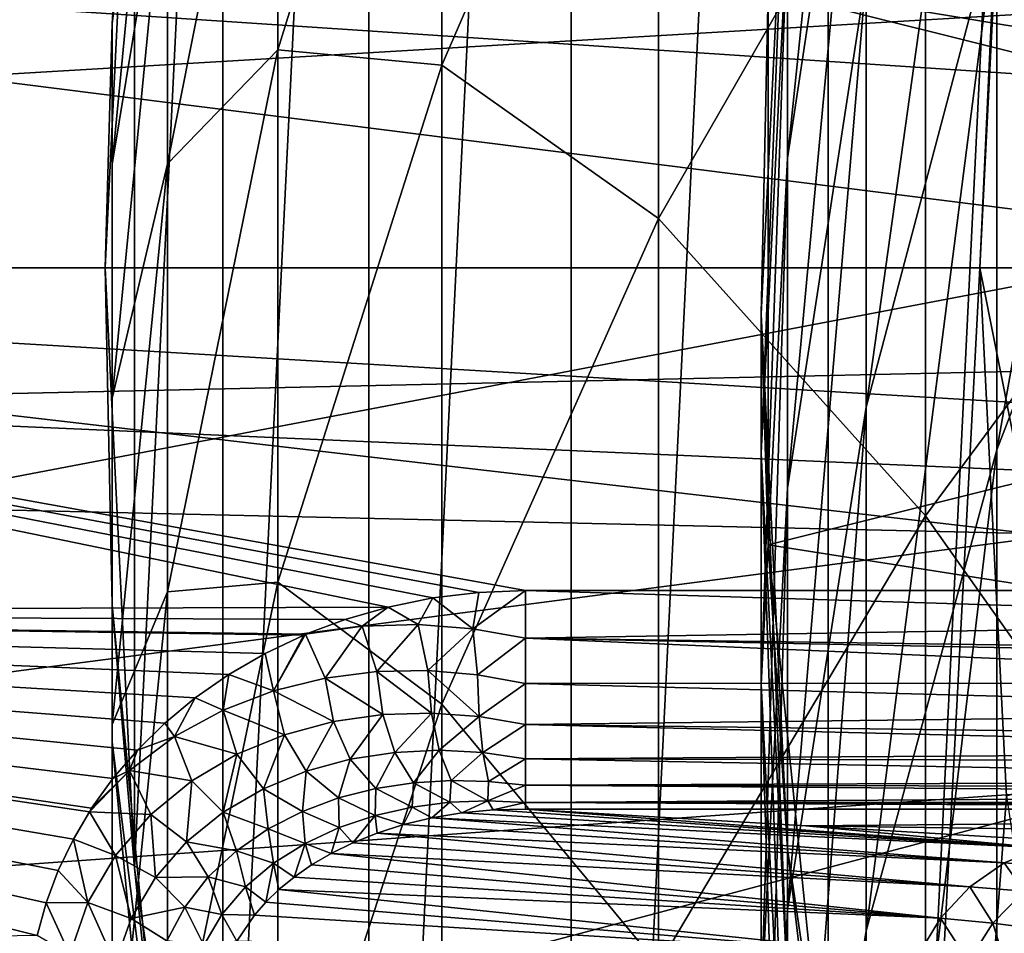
# Model space of a CAD drawing. Header units: metres. Extents: x -22 to 73, y -229 to 22.
# Tile 81 of 256: x -14.2 to -11.94, y -1.52 to 0.57. Entities that reach past the tile are written whole.
import ezdxf

# ---------------------------------------------------------------- set-up
doc = ezdxf.new("R2010")
doc.units = ezdxf.units.M
doc.layers.add('solid_509500_SW0001', color=7, linetype='CONTINUOUS')

msp = doc.modelspace()

# ---------------------------------------------------------------- linework, layer by layer
at = {"layer": 'solid_509500_SW0001'}
for points in [[(-12.346918, -6.599516, 120.443748), (-12.346918, 6.599516, 120.443748), (-11.640534, 7.778043, 120.443748)], [(-12, 0, 120.443748), (-12.346918, -6.599516, 120.443748), (-11.640534, 7.778043, 120.443748)], [(-11.939076, 1.207659, 120.443748), (-12, 0, 120.443748), (-11.640534, 7.778043, 120.443748)], [(-12.934342, -5.357495, 120.443748), (-12.934342, 5.357495, 120.443748), (-12.346918, 6.599516, 120.443748)], [(-12.346918, -6.599516, 120.443748), (-12.934342, -5.357495, 120.443748), (-12.346918, 6.599516, 120.443748)], [(-13.397169, -4.06397, 120.443748), (-13.397169, 4.06397, 120.443748), (-12.934342, 5.357495, 120.443748)], [(-12.934342, -5.357495, 120.443748), (-13.397169, -4.06397, 120.443748), (-12.934342, 5.357495, 120.443748)], [(-13.730986, -2.731303, 120.443748), (-13.730986, 2.731303, 120.443748), (-13.397169, 4.06397, 120.443748)], [(-13.397169, -4.06397, 120.443748), (-13.730986, -2.731303, 120.443748), (-13.397169, 4.06397, 120.443748)], [(-13.932577, -1.372323, 120.443748), (-13.932577, 1.372323, 120.443748), (-13.730986, 2.731303, 120.443748)], [(-13.730986, -2.731303, 120.443748), (-13.932577, -1.372323, 120.443748), (-13.730986, 2.731303, 120.443748)], [(20.021786, 2.269483, 0.034086), (-20.101875, 1.391804, 0.034086), (20.14465, 0.464279, 0.034086)], [(-11.404063, 0.405228, 284.380585), (-11.404063, 2.182228, 281.037537), (-12.124355, 1.17595, 280.544006)], [(-12.439809, 0.250513, 265.389038), (-12.439809, 0.791391, 262.096344), (-12.259816, 1.99453, 262.253937)], [(-12.259816, 1.44084, 265.624603), (-12.439809, 0.250513, 265.389038), (-12.259816, 1.99453, 262.253937)], [(-22.5, 0), (-22.414381, 1.961005), (22.5, 0)], [(-22.414381, 1.961005), (22.414381, 1.961005), (22.5, 0)], [(-11.684937, 0.592593, 120.188515), (-21.631334, 1.892496, 120.013718), (-21.713963, 0, 120.013718)], [(-11.961754, -0.415663, 275.874512), (-11.961754, 0.809288, 272.602966), (-11.548494, 1.903555, 272.972504)], [(-11.548494, 0.652222, 276.314514), (-11.961754, -0.415663, 275.874512), (-11.548494, 1.903555, 272.972504)], [(-13.984142, 0.558868, 258.739105), (-13.8575, 1.882321, 258.825348), (-13.932586, 1.37224, 255.443756)], [(-13.8575, 1.552088, 262.195984), (-13.8575, 1.882321, 258.825348), (-13.984142, 0.558868, 258.739105)], [(-12.259816, -0.318086, 272.222229), (-12.259816, 0.668876, 268.952087), (-11.961754, 1.818646, 269.258606)], [(-11.961754, 0.809288, 272.602966), (-12.259816, -0.318086, 272.222229), (-11.961754, 1.818646, 269.258606)], [(-13.605362, 0.498595, 272.498047), (-13.230011, 1.709719, 272.907043), (-13.605362, 1.50178, 269.174133)], [(-13.230011, 0.463059, 276.236572), (-13.230011, 1.709719, 272.907043), (-13.605362, 0.498595, 272.498047)], [(-13.230011, 0.463059, 276.236572), (-12.734848, 1.606644, 276.707794), (-13.230011, 1.709719, 272.907043)], [(-12.734848, 0.112756, 280.022522), (-12.734848, 1.606644, 276.707794), (-13.230011, 0.463059, 276.236572)], [(-12.734848, 0.112756, 280.022522), (-12.124355, 1.17595, 280.544006), (-12.734848, 1.606644, 276.707794)], [(-13.984142, 0.237059, 262.023743), (-13.8575, 1.552088, 262.195984), (-13.984142, 0.558868, 258.739105)], [(-13.8575, 1.003109, 265.537964), (-13.8575, 1.552088, 262.195984), (-13.984142, 0.237059, 262.023743)], [(-13.8575, 0.237714, 268.837128), (-13.605362, 1.50178, 269.174133), (-13.8575, 1.003109, 265.537964)], [(-13.605362, 0.498595, 272.498047), (-13.605362, 1.50178, 269.174133), (-13.8575, 0.237714, 268.837128)], [(-12.439809, -0.503587, 268.639496), (-12.439809, 0.250513, 265.389038), (-12.259816, 1.44084, 265.624603)], [(-12.259816, 0.668876, 268.952087), (-12.439809, -0.503587, 268.639496), (-12.259816, 1.44084, 265.624603)], [(20.14465, 0.464279, 0.034086), (-20.101875, 1.391804, 0.034086), (-20.145683, -0.417051, 0.034086)], [(-13.932577, -1.372323, 120.443748), (-14, 0, 120.443748), (-13.932577, 1.372323, 120.443748)], [(-13.932586, 1.37224, 255.443756), (-13.932577, 1.372323, 120.443748), (-14, 0, 120.443748)], [(-14, 0, 255.443756), (-13.932586, 1.37224, 255.443756), (-14, 0, 120.443748)], [(-13.984142, 0.558868, 258.739105), (-13.932586, 1.37224, 255.443756), (-14, 0, 255.443756)], [(-11.826352, 0, 120.458946), (-12, 0, 120.443748), (-11.939076, 1.207659, 120.443748)], [(-12.124355, -0.566782, 283.822571), (-12.124355, 1.17595, 280.544006), (-12.734848, 0.112756, 280.022522)], [(-12.124355, -0.566782, 283.822571), (-11.404063, 0.405228, 284.380585), (-12.124355, 1.17595, 280.544006)], [(-12.483956, 0.633115, 255.443756), (-12.439809, 1.116752, 258.775452), (-12.5, -0.105868, 258.69577)], [(-12.5, -0.423447, 261.937225), (-12.5, -0.105868, 258.69577), (-12.439809, 1.116752, 258.775452)], [(-12.439809, 0.791391, 262.096344), (-12.5, -0.423447, 261.937225), (-12.439809, 1.116752, 258.775452)], [(-9.891456, 1.039758, 164.443756), (-12.483956, 0.633106, 164.443756), (-9.945955, 0, 164.443756)], [(-13.984142, -0.297916, 265.280487), (-13.8575, 1.003109, 265.537964), (-13.984142, 0.237059, 262.023743)], [(-13.8575, 0.237714, 268.837128), (-13.8575, 1.003109, 265.537964), (-13.984142, -0.297916, 265.280487)], [(-17.120014, 0, 111), (-17.10187, 0.787984, 111), (-10.862009, 0, 111)], [(-17.10187, 0.787984, 111), (-10.837731, 0.371994, 111), (-10.862009, 0, 111)], [(-17.10187, 0.787984, 111), (-13.038911, 0.737789, 111), (-10.837731, 0.371994, 111)], [(-12.5, -0.951388, 265.151154), (-12.5, -0.423447, 261.937225), (-12.439809, 0.791391, 262.096344)], [(-12.439809, 0.250513, 265.389038), (-12.5, -0.951388, 265.151154), (-12.439809, 0.791391, 262.096344)], [(-12.259816, -1.515858, 275.421173), (-12.259816, -0.318086, 272.222229), (-11.961754, 0.809288, 272.602966)], [(-11.961754, -0.415663, 275.874512), (-12.259816, -1.515858, 275.421173), (-11.961754, 0.809288, 272.602966)], [(-13.038911, 0.737789, 111), (-10.765279, 0.737789, 111), (-10.837731, 0.371994, 111)], [(-12.439809, -1.467711, 271.833984), (-12.439809, -0.503587, 268.639496), (-12.259816, 0.668876, 268.952087)], [(-12.259816, -0.318086, 272.222229), (-12.439809, -1.467711, 271.833984), (-12.259816, 0.668876, 268.952087)], [(-12.483956, -0.633115, 255.443756), (-12.483956, 0.633115, 255.443756), (-12.5, -0.105868, 258.69577)], [(-12.483956, 0.633106, 164.443756), (-12.483956, 0.633115, 255.443756), (-12.483956, -0.633115, 255.443756)], [(-12.483956, 0.633106, 164.443756), (-12.483956, -0.633115, 255.443756), (-12.483956, -0.633106, 164.443756)], [(-9.945955, 0, 164.443756), (-12.483956, 0.633106, 164.443756), (-12.483956, -0.633106, 164.443756)], [(-11.961754, -1.85101, 279.059357), (-11.961754, -0.415663, 275.874512), (-11.548494, 0.652222, 276.314514)], [(-11.548494, -0.814038, 279.567963), (-11.961754, -1.85101, 279.059357), (-11.548494, 0.652222, 276.314514)], [(-11.684937, 0.592593, 120.188515), (-21.713963, 0, 120.013718), (-11.699954, 0, 120.188515)], [(-13.984142, -0.770604, 258.652435), (-13.984142, 0.558868, 258.739105), (-14, 0, 255.443756)], [(-13.984142, 0.237059, 262.023743), (-13.984142, 0.558868, 258.739105), (-13.984142, -0.770604, 258.652435)], [(-13.8575, -0.740849, 272.079437), (-13.605362, 0.498595, 272.498047), (-13.8575, 0.237714, 268.837128)], [(-13.605362, -0.718866, 275.749573), (-13.605362, 0.498595, 272.498047), (-13.8575, -0.740849, 272.079437)], [(-13.605362, -0.718866, 275.749573), (-13.230011, 0.463059, 276.236572), (-13.605362, 0.498595, 272.498047)], [(20.14465, 0.464279, 0.034086), (-20.145683, -0.417051, 0.034086), (20.10508, -1.344709, 0.034086)], [(-13.230011, -0.997725, 279.477875), (-13.230011, 0.463059, 276.236572), (-13.605362, -0.718866, 275.749573)], [(-13.230011, -0.997725, 279.477875), (-12.734848, 0.112756, 280.022522), (-13.230011, 0.463059, 276.236572)], [(-11.404063, -1.585651, 287.60083), (-11.404063, 0.405228, 284.380585), (-12.124355, -0.566782, 283.822571)], [(-12.5, -1.687452, 268.323883), (-12.5, -0.951388, 265.151154), (-12.439809, 0.250513, 265.389038)], [(-12.439809, -0.503587, 268.639496), (-12.5, -1.687452, 268.323883), (-12.439809, 0.250513, 265.389038)], [(-13.984142, -1.043787, 268.495483), (-13.8575, 0.237714, 268.837128), (-13.984142, -0.297916, 265.280487)], [(-13.8575, -0.740849, 272.079437), (-13.8575, 0.237714, 268.837128), (-13.984142, -1.043787, 268.495483)], [(-13.984142, -1.083952, 261.850739), (-13.984142, 0.237059, 262.023743), (-13.984142, -0.770604, 258.652435)], [(-13.984142, -0.297916, 265.280487), (-13.984142, 0.237059, 262.023743), (-13.984142, -1.083952, 261.850739)], [(-12.734848, -1.59377, 283.232971), (-12.734848, 0.112756, 280.022522), (-13.230011, -0.997725, 279.477875)], [(-12.734848, -1.59377, 283.232971), (-12.124355, -0.566782, 283.822571), (-12.734848, 0.112756, 280.022522)], [(22.414381, -1.961005), (-22.5, 0), (22.5, 0)], [(22.414381, -1.961005), (-22.414381, -1.961005), (-22.5, 0)], [(-21.631334, -1.892496, 120.013718), (-11.699954, 0, 120.188515), (-21.713963, 0, 120.013718)], [(-11.684937, -0.592593, 120.188515), (-11.699954, 0, 120.188515), (-21.631334, -1.892496, 120.013718)], [(-17.120014, 0, 111), (-10.862009, 0, 111), (-10.837731, -0.371994, 111)], [(-14, 0, 255.443756), (-14, 0, 120.443748), (-13.932577, -1.372323, 120.443748)], [(-9.891456, -1.039758, 164.443756), (-9.945955, 0, 164.443756), (-12.483956, -0.633106, 164.443756)], [(-11.939076, -1.207659, 120.443748), (-12.346918, -6.599516, 120.443748), (-12, 0, 120.443748)], [(-11.769404, -1.159185, 120.458946), (-11.939076, -1.207659, 120.443748), (-12, 0, 120.443748)], [(-11.769404, -1.159185, 120.458946), (-12, 0, 120.443748), (-11.826352, 0, 120.458946)], [(-17.120014, 0, 111), (-10.837731, -0.371994, 111), (-10.765279, -0.737789, 111)], [(-13.03891, -0.737789, 111), (-17.120014, 0, 111), (-10.765279, -0.737789, 111)], [(-13.352925, -0.775379, 111), (-17.10187, -0.787984, 111), (-17.120014, 0, 111)], [(-13.250523, -0.754655, 111), (-13.352925, -0.775379, 111), (-17.120014, 0, 111)], [(-13.145473, -0.742034, 111), (-13.250523, -0.754655, 111), (-17.120014, 0, 111)], [(-13.03891, -0.737789, 111), (-13.145473, -0.742034, 111), (-17.120014, 0, 111)], [(-13.932586, -1.37224, 255.443756), (-14, 0, 255.443756), (-13.932577, -1.372323, 120.443748)], [(-13.984142, -0.770604, 258.652435), (-14, 0, 255.443756), (-13.932586, -1.37224, 255.443756)], [(-12.483956, -0.633115, 255.443756), (-12.5, -0.105868, 258.69577), (-12.439809, -1.328488, 258.616089)], [(-12.439809, -1.638285, 261.778107), (-12.439809, -1.328488, 258.616089), (-12.5, -0.105868, 258.69577)], [(-12.5, -0.423447, 261.937225), (-12.439809, -1.638285, 261.778107), (-12.5, -0.105868, 258.69577)], [(-13.984142, -1.604859, 265.02182), (-13.984142, -0.297916, 265.280487), (-13.984142, -1.083952, 261.850739)], [(-13.984142, -1.043787, 268.495483), (-13.984142, -0.297916, 265.280487), (-13.984142, -1.604859, 265.02182)], [(-12.439809, -2.637767, 274.958923), (-12.439809, -1.467711, 271.833984), (-12.259816, -0.318086, 272.222229)], [(-12.259816, -1.515858, 275.421173), (-12.439809, -2.637767, 274.958923), (-12.259816, -0.318086, 272.222229)], [(20.10508, -1.344709, 0.034086), (-20.145683, -0.417051, 0.034086), (-20.02705, -2.222552, 0.034086)], [(-12.439809, -2.153289, 264.913269), (-12.439809, -1.638285, 261.778107), (-12.5, -0.423447, 261.937225)], [(-12.5, -0.951388, 265.151154), (-12.439809, -2.153289, 264.913269), (-12.5, -0.423447, 261.937225)], [(-12.259816, -2.919357, 278.53537), (-12.259816, -1.515858, 275.421173), (-11.961754, -0.415663, 275.874512)], [(-11.961754, -1.85101, 279.059357), (-12.259816, -2.919357, 278.53537), (-11.961754, -0.415663, 275.874512)], [(-12.5, -2.628515, 271.441956), (-12.5, -1.687452, 268.323883), (-12.439809, -0.503587, 268.639496)], [(-12.439809, -1.467711, 271.833984), (-12.5, -2.628515, 271.441956), (-12.439809, -0.503587, 268.639496)], [(-12.124355, -2.519269, 286.980713), (-12.124355, -0.566782, 283.822571), (-12.734848, -1.59377, 283.232971)], [(-12.124355, -2.519269, 286.980713), (-11.404063, -1.585651, 287.60083), (-12.124355, -0.566782, 283.822571)], [(-11.639926, -1.183665, 120.188515), (-11.684937, -0.592593, 120.188515), (-21.631334, -1.892496, 120.013718)], [(-12.483956, -0.633106, 164.443756), (-12.483956, -0.633115, 255.443756), (-12.355854, -1.892847, 255.443756)], [(-12.483956, -0.633106, 164.443756), (-12.355854, -1.892847, 255.443756), (-12.355853, -1.892851, 164.443756)], [(-9.891456, -1.039758, 164.443756), (-12.483956, -0.633106, 164.443756), (-12.355853, -1.892851, 164.443756)], [(-12.355854, -1.892847, 255.443756), (-12.483956, -0.633115, 255.443756), (-12.439809, -1.328488, 258.616089)], [(-13.8575, -1.928429, 275.25119), (-13.605362, -0.718866, 275.749573), (-13.8575, -0.740849, 272.079437)], [(-13.605362, -2.145437, 278.914948), (-13.605362, -0.718866, 275.749573), (-13.8575, -1.928429, 275.25119)], [(-13.605362, -2.145437, 278.914948), (-13.230011, -0.997725, 279.477875), (-13.605362, -0.718866, 275.749573)], [(-13.984142, -1.997388, 271.65509), (-13.8575, -0.740849, 272.079437), (-13.984142, -1.043787, 268.495483)], [(-13.8575, -1.928429, 275.25119), (-13.8575, -0.740849, 272.079437), (-13.984142, -1.997388, 271.65509)], [(-13.15958, -0.824932, 110.99334), (-13.250523, -0.754655, 111), (-13.145473, -0.742034, 111)], [(-13.15958, -0.824932, 110.99334), (-13.145473, -0.742034, 111), (-13.03891, -0.737789, 111)], [(-13.15958, -0.824932, 110.99334), (-13.03891, -0.737789, 111), (-13.03891, -0.846618, 110.988014)], [(-10.742504, -0.808336, 110.994995), (-13.03891, -0.737789, 111), (-10.765279, -0.737789, 111)], [(-13.03891, -0.846618, 110.988014), (-13.03891, -0.737789, 111), (-10.742504, -0.808336, 110.994995)], [(-13.284477, -0.815411, 110.997093), (-13.352925, -0.775379, 111), (-13.250523, -0.754655, 111)], [(-13.284477, -0.815411, 110.997093), (-13.250523, -0.754655, 111), (-13.15958, -0.824932, 110.99334)], [(-13.352925, -0.775379, 111), (-13.451639, -0.803791, 111), (-17.10187, -0.787984, 111)], [(-13.8575, -2.094057, 258.566193), (-13.984142, -0.770604, 258.652435), (-13.932586, -1.37224, 255.443756)], [(-13.984142, -1.083952, 261.850739), (-13.984142, -0.770604, 258.652435), (-13.8575, -2.094057, 258.566193)], [(-13.412331, -0.819235, 110.99929), (-13.451639, -0.803791, 111), (-13.352925, -0.775379, 111)], [(-13.412331, -0.819235, 110.99929), (-13.352925, -0.775379, 111), (-13.284477, -0.815411, 110.997093)], [(-14.155796, -1.526532, 111), (-17.047476, -1.574299, 111), (-17.10187, -0.787984, 111)], [(-14.134984, -1.451621, 111), (-14.155796, -1.526532, 111), (-17.10187, -0.787984, 111)], [(-14.107279, -1.377906, 111), (-14.134984, -1.451621, 111), (-17.10187, -0.787984, 111)], [(-14.07262, -1.30572, 111), (-14.107279, -1.377906, 111), (-17.10187, -0.787984, 111)], [(-14.036029, -1.243304, 111), (-14.07262, -1.30572, 111), (-17.10187, -0.787984, 111)], [(-14.03095, -1.235438, 111), (-14.036029, -1.243304, 111), (-17.10187, -0.787984, 111)], [(-13.98222, -1.167488, 111), (-14.03095, -1.235438, 111), (-17.10187, -0.787984, 111)], [(-13.926421, -1.102354, 111), (-13.98222, -1.167488, 111), (-17.10187, -0.787984, 111)], [(-13.863593, -1.040578, 111), (-13.926421, -1.102354, 111), (-17.10187, -0.787984, 111)], [(-13.793846, -0.982747, 111), (-13.863593, -1.040578, 111), (-17.10187, -0.787984, 111)], [(-13.717388, -0.929492, 111), (-13.793846, -0.982747, 111), (-17.10187, -0.787984, 111)], [(-13.634542, -0.881473, 111), (-13.717388, -0.929492, 111), (-17.10187, -0.787984, 111)], [(-13.545759, -0.839357, 111), (-13.634542, -0.881473, 111), (-17.10187, -0.787984, 111)], [(-13.5418, -0.837681, 111), (-13.545759, -0.839357, 111), (-17.10187, -0.787984, 111)], [(-13.451639, -0.803791, 111), (-13.5418, -0.837681, 111), (-17.10187, -0.787984, 111)], [(-13.412331, -0.819235, 110.99929), (-13.5418, -0.837681, 111), (-13.451639, -0.803791, 111)], [(-13.03891, -0.846618, 110.988014), (-10.742504, -0.808336, 110.994995), (-10.711128, -0.879152, 110.979599)], [(-13.412331, -0.819235, 110.99929), (-13.497043, -0.937587, 110.987877), (-13.5418, -0.837681, 111)], [(-13.412331, -0.819235, 110.99929), (-13.379131, -0.92259, 110.981384), (-13.497043, -0.937587, 110.987877)], [(-13.412331, -0.819235, 110.99929), (-13.284477, -0.815411, 110.997093), (-13.379131, -0.92259, 110.981384)], [(-13.284477, -0.815411, 110.997093), (-13.262655, -0.92045, 110.973328), (-13.379131, -0.92259, 110.981384)], [(-13.284477, -0.815411, 110.997093), (-13.15958, -0.824932, 110.99334), (-13.262655, -0.92045, 110.973328)], [(-13.15958, -0.824932, 110.99334), (-13.148866, -0.930052, 110.963715), (-13.262655, -0.92045, 110.973328)], [(-13.15958, -0.824932, 110.99334), (-13.03891, -0.846618, 110.988014), (-13.148866, -0.930052, 110.963715)], [(-11.961754, -3.490663, 282.144012), (-11.961754, -1.85101, 279.059357), (-11.548494, -0.814038, 279.567963)], [(-11.548494, -2.489003, 282.719055), (-11.961754, -3.490663, 282.144012), (-11.548494, -0.814038, 279.567963)], [(-13.614798, -0.966618, 110.992836), (-13.634542, -0.881473, 111), (-13.545759, -0.839357, 111)], [(-13.614798, -0.966618, 110.992836), (-13.545759, -0.839357, 111), (-13.5418, -0.837681, 111)], [(-13.614798, -0.966618, 110.992836), (-13.5418, -0.837681, 111), (-13.497043, -0.937587, 110.987877)], [(-13.148866, -0.930052, 110.963715), (-13.03891, -0.846618, 110.988014), (-13.03891, -0.950327, 110.952576)], [(-13.03891, -0.846618, 110.988014), (-10.703958, -0.892821, 110.975357), (-10.670441, -0.948463, 110.953453)], [(-13.03891, -0.950327, 110.952576), (-13.03891, -0.846618, 110.988014), (-10.670441, -0.948463, 110.953453)], [(-13.03891, -0.846618, 110.988014), (-10.711128, -0.879152, 110.979599), (-10.703958, -0.892821, 110.975357)], [(-13.614798, -0.966618, 110.992836), (-13.717388, -0.929492, 111), (-13.634542, -0.881473, 111)], [(-13.497043, -0.937587, 110.987877), (-13.379131, -0.92259, 110.981384), (-13.36554, -1.021121, 110.94223)], [(-13.379131, -0.92259, 110.981384), (-13.262655, -0.92045, 110.973328), (-13.253955, -1.017588, 110.928253)], [(-13.379131, -0.92259, 110.981384), (-13.253955, -1.017588, 110.928253), (-13.36554, -1.021121, 110.94223)], [(-13.262655, -0.92045, 110.973328), (-13.144675, -1.025514, 110.912605), (-13.253955, -1.017588, 110.928253)], [(-13.262655, -0.92045, 110.973328), (-13.148866, -0.930052, 110.963715), (-13.144675, -1.025514, 110.912605)], [(-13.730398, -1.010851, 110.996353), (-13.793846, -0.982747, 111), (-13.717388, -0.929492, 111)], [(-13.730398, -1.010851, 110.996353), (-13.717388, -0.929492, 111), (-13.614798, -0.966618, 110.992836)], [(-13.614798, -0.966618, 110.992836), (-13.497043, -0.937587, 110.987877), (-13.478078, -1.037241, 110.95446)], [(-13.497043, -0.937587, 110.987877), (-13.36554, -1.021121, 110.94223), (-13.478078, -1.037241, 110.95446)], [(-13.148866, -0.930052, 110.963715), (-13.03891, -0.950327, 110.952576), (-13.144675, -1.025514, 110.912605)], [(-13.730398, -1.010851, 110.996353), (-13.614798, -0.966618, 110.992836), (-13.589843, -1.067129, 110.964905)], [(-13.614798, -0.966618, 110.992836), (-13.478078, -1.037241, 110.95446), (-13.589843, -1.067129, 110.964905)], [(-13.144675, -1.025514, 110.912605), (-13.03891, -0.950327, 110.952576), (-13.03891, -1.043826, 110.895401)], [(-13.03891, -0.950327, 110.952576), (-10.670441, -0.948463, 110.953453), (-10.6192, -1.014665, 110.916344)], [(-13.03891, -1.043826, 110.895401), (-13.03891, -0.950327, 110.952576), (-10.6192, -1.014665, 110.916344)], [(-12.439809, -2.871316, 268.00827), (-12.439809, -2.153289, 264.913269), (-12.5, -0.951388, 265.151154)], [(-12.5, -1.687452, 268.323883), (-12.439809, -2.871316, 268.00827), (-12.5, -0.951388, 265.151154)], [(-13.841332, -1.07133, 110.998573), (-13.863593, -1.040578, 111), (-13.793846, -0.982747, 111)], [(-13.841332, -1.07133, 110.998573), (-13.793846, -0.982747, 111), (-13.730398, -1.010851, 110.996353)], [(-13.841332, -1.07133, 110.998573), (-13.730398, -1.010851, 110.996353), (-13.698651, -1.11194, 110.973557)], [(-13.730398, -1.010851, 110.996353), (-13.589843, -1.067129, 110.964905), (-13.698651, -1.11194, 110.973557)], [(-13.230011, -2.666435, 282.617188), (-13.230011, -0.997725, 279.477875), (-13.605362, -2.145437, 278.914948)], [(-13.230011, -2.666435, 282.617188), (-12.734848, -1.59377, 283.232971), (-13.230011, -0.997725, 279.477875)], [(-13.439982, -1.123182, 110.898125), (-13.478078, -1.037241, 110.95446), (-13.36554, -1.021121, 110.94223)], [(-13.338037, -1.107597, 110.880768), (-13.439982, -1.123182, 110.898125), (-13.36554, -1.021121, 110.94223)], [(-13.338037, -1.107597, 110.880768), (-13.36554, -1.021121, 110.94223), (-13.253955, -1.017588, 110.928253)], [(-13.236417, -1.102907, 110.861732), (-13.338037, -1.107597, 110.880768), (-13.253955, -1.017588, 110.928253)], [(-13.236417, -1.102907, 110.861732), (-13.253955, -1.017588, 110.928253), (-13.144675, -1.025514, 110.912605)], [(-13.13634, -1.108204, 110.841156), (-13.236417, -1.102907, 110.861732), (-13.144675, -1.025514, 110.912605)], [(-13.13634, -1.108204, 110.841156), (-13.144675, -1.025514, 110.912605), (-13.03891, -1.043826, 110.895401)], [(-13.03891, -1.043826, 110.895401), (-10.6192, -1.014665, 110.916344), (-10.556209, -1.075271, 110.868927)], [(-13.984142, -2.331117, 268.152283), (-13.984142, -1.043787, 268.495483), (-13.984142, -1.604859, 265.02182)], [(-13.984142, -1.997388, 271.65509), (-13.984142, -1.043787, 268.495483), (-13.984142, -2.331117, 268.152283)], [(-13.841332, -1.07133, 110.998573), (-13.926421, -1.102354, 111), (-13.863593, -1.040578, 111)], [(-13.540713, -1.150615, 110.913651), (-13.589843, -1.067129, 110.964905), (-13.478078, -1.037241, 110.95446)], [(-13.439982, -1.123182, 110.898125), (-13.540713, -1.150615, 110.913651), (-13.478078, -1.037241, 110.95446)], [(-13.13634, -1.108204, 110.841156), (-13.03891, -1.043826, 110.895401), (-13.03891, -1.12262, 110.819229)], [(-13.03891, -1.043826, 110.895401), (-10.556209, -1.075271, 110.868927), (-10.515135, -1.106023, 110.838234)], [(-13.03891, -1.12262, 110.819229), (-13.03891, -1.043826, 110.895401), (-10.515135, -1.106023, 110.838234)], [(-9.72864, -2.06775, 164.443756), (-9.891456, -1.039758, 164.443756), (-12.355853, -1.892851, 164.443756)], [(-13.944468, -1.148758, 110.999695), (-13.926421, -1.102354, 111), (-13.841332, -1.07133, 110.998573)], [(-13.944468, -1.148758, 110.999695), (-13.841332, -1.07133, 110.998573), (-13.801737, -1.172648, 110.980446)], [(-13.841332, -1.07133, 110.998573), (-13.698651, -1.11194, 110.973557), (-13.801737, -1.172648, 110.980446)], [(-13.638304, -1.190822, 110.927216), (-13.698651, -1.11194, 110.973557), (-13.589843, -1.067129, 110.964905)], [(-13.540713, -1.150615, 110.913651), (-13.638304, -1.190822, 110.927216), (-13.589843, -1.067129, 110.964905)], [(-13.8575, -2.398981, 261.678497), (-13.984142, -1.083952, 261.850739), (-13.8575, -2.094057, 258.566193)], [(-13.984142, -1.604859, 265.02182), (-13.984142, -1.083952, 261.850739), (-13.8575, -2.398981, 261.678497)], [(-13.944468, -1.148758, 110.999695), (-13.98222, -1.167488, 111), (-13.926421, -1.102354, 111)], [(-13.295319, -1.176917, 110.796181), (-13.338037, -1.107597, 110.880768), (-13.236417, -1.102907, 110.861732)], [(-13.208951, -1.171671, 110.774414), (-13.295319, -1.176917, 110.796181), (-13.236417, -1.102907, 110.861732)], [(-13.208951, -1.171671, 110.774414), (-13.236417, -1.102907, 110.861732), (-13.13634, -1.108204, 110.841156)], [(-13.730332, -1.244571, 110.938736), (-13.801737, -1.172648, 110.980446), (-13.698651, -1.11194, 110.973557)], [(-13.638304, -1.190822, 110.927216), (-13.730332, -1.244571, 110.938736), (-13.698651, -1.11194, 110.973557)], [(-13.466366, -1.211765, 110.83564), (-13.540713, -1.150615, 110.913651), (-13.439982, -1.123182, 110.898125)], [(-13.381468, -1.1901, 110.81665), (-13.466366, -1.211765, 110.83564), (-13.439982, -1.123182, 110.898125)], [(-13.381468, -1.1901, 110.81665), (-13.439982, -1.123182, 110.898125), (-13.338037, -1.107597, 110.880768)], [(-13.295319, -1.176917, 110.796181), (-13.381468, -1.1901, 110.81665), (-13.338037, -1.107597, 110.880768)], [(-13.123212, -1.17384, 110.751526), (-13.208951, -1.171671, 110.774414), (-13.13634, -1.108204, 110.841156)], [(-13.123212, -1.17384, 110.751526), (-13.13634, -1.108204, 110.841156), (-13.03891, -1.12262, 110.819229)], [(-13.123212, -1.17384, 110.751526), (-13.03891, -1.12262, 110.819229), (-13.03891, -1.182926, 110.727715)], [(-13.03891, -1.12262, 110.819229), (-10.515135, -1.106023, 110.838234), (-10.479312, -1.128472, 110.812035)], [(-13.03891, -1.12262, 110.819229), (-10.479312, -1.128472, 110.812035), (-10.386168, -1.172022, 110.747871)], [(-13.03891, -1.182926, 110.727715), (-13.03891, -1.12262, 110.819229), (-10.386168, -1.172022, 110.747871)], [(-13.944468, -1.148758, 110.999695), (-14.036029, -1.243304, 111), (-14.03095, -1.235438, 111)], [(-13.944468, -1.148758, 110.999695), (-13.895656, -1.249778, 110.985672), (-14.036029, -1.243304, 111)], [(-13.944468, -1.148758, 110.999695), (-14.03095, -1.235438, 111), (-13.98222, -1.167488, 111)], [(-13.944468, -1.148758, 110.999695), (-13.801737, -1.172648, 110.980446), (-13.895656, -1.249778, 110.985672)], [(-13.548762, -1.242451, 110.852974), (-13.638304, -1.190822, 110.927216), (-13.540713, -1.150615, 110.913651)], [(-13.466366, -1.211765, 110.83564), (-13.548762, -1.242451, 110.852974), (-13.540713, -1.150615, 110.913651)], [(-11.639926, -1.183665, 120.188515), (-21.631334, -1.892496, 120.013718), (-21.384079, -3.77059, 120.013718)], [(-11.565034, -1.771698, 120.188515), (-11.639926, -1.183665, 120.188515), (-21.384079, -3.77059, 120.013718)], [(-13.813816, -1.312253, 110.94812), (-13.895656, -1.249778, 110.985672), (-13.801737, -1.172648, 110.980446)], [(-13.730332, -1.244571, 110.938736), (-13.813816, -1.312253, 110.94812), (-13.801737, -1.172648, 110.980446)], [(-13.627139, -1.282631, 110.868446), (-13.730332, -1.244571, 110.938736), (-13.638304, -1.190822, 110.927216)], [(-13.548762, -1.242451, 110.852974), (-13.627139, -1.282631, 110.868446), (-13.638304, -1.190822, 110.927216)], [(-13.383007, -1.251715, 110.731689), (-13.466366, -1.211765, 110.83564), (-13.381468, -1.1901, 110.81665)], [(-13.298282, -1.232595, 110.70681), (-13.383007, -1.251715, 110.731689), (-13.381468, -1.1901, 110.81665)], [(-13.298282, -1.232595, 110.70681), (-13.381468, -1.1901, 110.81665), (-13.295319, -1.176917, 110.796181)], [(-13.21204, -1.221494, 110.680595), (-13.298282, -1.232595, 110.70681), (-13.295319, -1.176917, 110.796181)], [(-13.21204, -1.221494, 110.680595), (-13.295319, -1.176917, 110.796181), (-13.208951, -1.171671, 110.774414)], [(-13.125269, -1.218032, 110.65332), (-13.21204, -1.221494, 110.680595), (-13.208951, -1.171671, 110.774414)], [(-13.125269, -1.218032, 110.65332), (-13.208951, -1.171671, 110.774414), (-13.123212, -1.17384, 110.751526)], [(-13.125269, -1.218032, 110.65332), (-13.123212, -1.17384, 110.751526), (-13.03891, -1.182926, 110.727715)], [(-13.125269, -1.218032, 110.65332), (-13.03891, -1.182926, 110.727715), (-13.03891, -1.221845, 110.625259)], [(-13.03891, -1.182926, 110.727715), (-10.386168, -1.172022, 110.747871), (-10.341464, -1.187084, 110.719398)], [(-13.03891, -1.182926, 110.727715), (-10.341464, -1.187084, 110.719398), (-10.274547, -1.204258, 110.680023)], [(-13.03891, -1.221845, 110.625259), (-13.03891, -1.182926, 110.727715), (-10.274547, -1.204258, 110.680023)], [(-13.46502, -1.279244, 110.754921), (-13.548762, -1.242451, 110.852974), (-13.466366, -1.211765, 110.83564)], [(-13.383007, -1.251715, 110.731689), (-13.46502, -1.279244, 110.754921), (-13.466366, -1.211765, 110.83564)], [(-13.03891, -1.221845, 110.625259), (-10.274547, -1.204258, 110.680023), (-10.161427, -1.222557, 110.622475)], [(-11.939076, -1.207659, 120.443748), (-11.755773, -2.40869, 120.443748), (-12.346918, -6.599516, 120.443748)], [(-13.298282, -1.232595, 110.70681), (-13.317984, -1.272792, 110.613548), (-13.383007, -1.251715, 110.731689)], [(-13.298282, -1.232595, 110.70681), (-13.253064, -1.257229, 110.591339), (-13.317984, -1.272792, 110.613548)], [(-13.21204, -1.221494, 110.680595), (-13.253064, -1.257229, 110.591339), (-13.298282, -1.232595, 110.70681)], [(-13.21204, -1.221494, 110.680595), (-13.184289, -1.245861, 110.567719), (-13.253064, -1.257229, 110.591339)], [(-13.125269, -1.218032, 110.65332), (-13.184289, -1.245861, 110.567719), (-13.21204, -1.221494, 110.680595)], [(-13.125269, -1.218032, 110.65332), (-13.112591, -1.239166, 110.543015), (-13.184289, -1.245861, 110.567719)], [(-13.125269, -1.218032, 110.65332), (-13.03891, -1.221845, 110.625259), (-13.112591, -1.239166, 110.543015)], [(-13.112591, -1.239166, 110.543015), (-13.03891, -1.221845, 110.625259), (-13.03891, -1.237485, 110.517448)], [(-13.112591, -1.239166, 110.543015), (-13.03891, -1.237485, 110.517448), (-11.858561, -1.325801, 108.305138)], [(-13.03891, -1.221845, 110.625259), (-9.829623, -1.237485, 110.517448), (-13.03891, -1.237485, 110.517448)], [(-13.03891, -1.221845, 110.625259), (-9.972793, -1.235123, 110.551575), (-9.829623, -1.237485, 110.517448)], [(-13.03891, -1.221845, 110.625259), (-9.994073, -1.234406, 110.558067), (-9.972793, -1.235123, 110.551575)], [(-13.03891, -1.221845, 110.625259), (-10.14334, -1.224535, 110.614365), (-9.994073, -1.234406, 110.558067)], [(-13.03891, -1.221845, 110.625259), (-10.161427, -1.222557, 110.622475), (-10.14334, -1.224535, 110.614365)], [(-13.03891, -1.237485, 110.517448), (-8.434415, -1.239187, 110.468712), (-8.409058, -1.240058, 110.443748)], [(-13.03891, -1.237485, 110.517448), (-9.560854, -1.238312, 110.493752), (-8.434415, -1.239187, 110.468712)], [(-12.398225, -1.275557, 109.427216), (-13.03891, -1.237485, 110.517448), (-8.409058, -1.240058, 110.443748)], [(-13.03891, -1.237485, 110.517448), (-9.697911, -1.238104, 110.49971), (-9.560854, -1.238312, 110.493752)], [(-13.03891, -1.237485, 110.517448), (-9.77291, -1.237805, 110.508278), (-9.697911, -1.238104, 110.49971)], [(-13.03891, -1.237485, 110.517448), (-9.829623, -1.237485, 110.517448), (-9.77291, -1.237805, 110.508278)], [(-11.858561, -1.325801, 108.305138), (-13.03891, -1.237485, 110.517448), (-12.398225, -1.275557, 109.427216)], [(-13.976328, -1.343019, 110.989403), (-14.07262, -1.30572, 111), (-14.036029, -1.243304, 111)], [(-13.895656, -1.249778, 110.985672), (-13.976328, -1.343019, 110.989403), (-14.036029, -1.243304, 111)], [(-13.885243, -1.393561, 110.955338), (-13.976328, -1.343019, 110.989403), (-13.895656, -1.249778, 110.985672)], [(-13.813816, -1.312253, 110.94812), (-13.885243, -1.393561, 110.955338), (-13.895656, -1.249778, 110.985672)], [(-13.699657, -1.332614, 110.881874), (-13.813816, -1.312253, 110.94812), (-13.730332, -1.244571, 110.938736)], [(-13.627139, -1.282631, 110.868446), (-13.699657, -1.332614, 110.881874), (-13.730332, -1.244571, 110.938736)], [(-13.542894, -1.315535, 110.776184), (-13.627139, -1.282631, 110.868446), (-13.548762, -1.242451, 110.852974)], [(-13.46502, -1.279244, 110.754921), (-13.542894, -1.315535, 110.776184), (-13.548762, -1.242451, 110.852974)], [(-13.383007, -1.251715, 110.731689), (-13.43352, -1.314104, 110.652779), (-13.46502, -1.279244, 110.754921)], [(-13.383007, -1.251715, 110.731689), (-13.378287, -1.291959, 110.634079), (-13.43352, -1.314104, 110.652779)], [(-13.383007, -1.251715, 110.731689), (-13.317984, -1.272792, 110.613548), (-13.378287, -1.291959, 110.634079)], [(-13.317984, -1.272792, 110.613548), (-13.253064, -1.257229, 110.591339), (-11.944661, -1.360226, 108.255585)], [(-13.253064, -1.257229, 110.591339), (-13.184289, -1.245861, 110.567719), (-11.858561, -1.325801, 108.305138)], [(-13.253064, -1.257229, 110.591339), (-11.858561, -1.325801, 108.305138), (-11.944661, -1.360226, 108.255585)], [(-13.184289, -1.245861, 110.567719), (-13.112591, -1.239166, 110.543015), (-11.858561, -1.325801, 108.305138)], [(-12.398225, -1.275557, 109.427216), (-8.409058, -1.240058, 110.443748), (-8.39501, -1.331845, 107.815338)], [(-13.614918, -1.360825, 110.795097), (-13.699657, -1.332614, 110.881874), (-13.627139, -1.282631, 110.868446)], [(-13.542894, -1.315535, 110.776184), (-13.614918, -1.360825, 110.795097), (-13.627139, -1.282631, 110.868446)], [(-13.46502, -1.279244, 110.754921), (-13.483519, -1.338625, 110.669617), (-13.542894, -1.315535, 110.776184)], [(-13.46502, -1.279244, 110.754921), (-13.43352, -1.314104, 110.652779), (-13.483519, -1.338625, 110.669617)], [(-13.378287, -1.291959, 110.634079), (-13.317984, -1.272792, 110.613548), (-11.944661, -1.360226, 108.255585)], [(-11.768476, -1.312902, 108.357796), (-12.398225, -1.275557, 109.427216), (-8.39501, -1.331845, 107.815338)], [(-11.858561, -1.325801, 108.305138), (-12.398225, -1.275557, 109.427216), (-11.768476, -1.312902, 108.357796)], [(-13.43352, -1.314104, 110.652779), (-13.378287, -1.291959, 110.634079), (-12.022971, -1.414654, 108.211319)], [(-13.378287, -1.291959, 110.634079), (-11.944661, -1.360226, 108.255585), (-12.022971, -1.414654, 108.211319)], [(-14.039314, -1.450767, 110.991814), (-14.107279, -1.377906, 111), (-14.07262, -1.30572, 111)], [(-13.976328, -1.343019, 110.989403), (-14.039314, -1.450767, 110.991814), (-14.07262, -1.30572, 111)], [(-13.764153, -1.392398, 110.893059), (-13.885243, -1.393561, 110.955338), (-13.813816, -1.312253, 110.94812)], [(-13.699657, -1.332614, 110.881874), (-13.764153, -1.392398, 110.893059), (-13.813816, -1.312253, 110.94812)], [(-13.542894, -1.315535, 110.776184), (-13.567886, -1.392614, 110.697769), (-13.614918, -1.360825, 110.795097)], [(-13.542894, -1.315535, 110.776184), (-13.52827, -1.364963, 110.684608), (-13.567886, -1.392614, 110.697769)], [(-13.542894, -1.315535, 110.776184), (-13.483519, -1.338625, 110.669617), (-13.52827, -1.364963, 110.684608)], [(-13.483519, -1.338625, 110.669617), (-13.43352, -1.314104, 110.652779), (-12.022971, -1.414654, 108.211319)], [(-11.814569, -1.370084, 107.995453), (-11.944661, -1.360226, 108.255585), (-11.858561, -1.325801, 108.305138)], [(20.10508, -1.344709, 0.034086), (-20.02705, -2.222552, 0.034086), (19.903395, -3.142828, 0.034086)], [(-13.940818, -1.487109, 110.960365), (-14.039314, -1.450767, 110.991814), (-13.976328, -1.343019, 110.989403)], [(-13.885243, -1.393561, 110.955338), (-13.940818, -1.487109, 110.960365), (-13.976328, -1.343019, 110.989403)], [(-13.679072, -1.415116, 110.811256), (-13.764153, -1.392398, 110.893059), (-13.699657, -1.332614, 110.881874)], [(-13.614918, -1.360825, 110.795097), (-13.679072, -1.415116, 110.811256), (-13.699657, -1.332614, 110.881874)], [(-13.52827, -1.364963, 110.684608), (-13.483519, -1.338625, 110.669617), (-12.090029, -1.486677, 108.174301)], [(-13.483519, -1.338625, 110.669617), (-12.022971, -1.414654, 108.211319), (-12.090029, -1.486677, 108.174301)], [(-12.355854, -1.892847, 255.443756), (-12.439809, -1.328488, 258.616089), (-12.259816, -2.539334, 258.53717)], [(-12.259816, -2.841423, 261.620544), (-12.259816, -2.539334, 258.53717), (-12.439809, -1.328488, 258.616089)], [(-12.439809, -1.638285, 261.778107), (-12.259816, -2.841423, 261.620544), (-12.439809, -1.328488, 258.616089)], [(-13.730994, -2.731265, 255.443756), (-13.932586, -1.37224, 255.443756), (-13.932577, -1.372323, 120.443748)], [(-13.8575, -2.094057, 258.566193), (-13.932586, -1.37224, 255.443756), (-13.730994, -2.731265, 255.443756)], [(-13.730994, -2.731265, 255.443756), (-13.932577, -1.372323, 120.443748), (-13.730986, -2.731303, 120.443748)], [(-13.614918, -1.360825, 110.795097), (-13.632791, -1.450302, 110.719093), (-13.679072, -1.415116, 110.811256)], [(-13.614918, -1.360825, 110.795097), (-13.602622, -1.421167, 110.709229), (-13.632791, -1.450302, 110.719093)], [(-13.614918, -1.360825, 110.795097), (-13.567886, -1.392614, 110.697769), (-13.602622, -1.421167, 110.709229)], [(-13.567886, -1.392614, 110.697769), (-13.52827, -1.364963, 110.684608), (-12.090029, -1.486677, 108.174301)], [(-11.898578, -1.425061, 107.961227), (-12.022971, -1.414654, 108.211319), (-11.944661, -1.360226, 108.255585)], [(-11.814569, -1.370084, 107.995453), (-11.898578, -1.425061, 107.961227), (-11.944661, -1.360226, 108.255585)], [(-14.039314, -1.450767, 110.991814), (-14.134984, -1.451621, 111), (-14.107279, -1.377906, 111)], [(-13.818206, -1.461474, 110.901817), (-13.940818, -1.487109, 110.960365), (-13.885243, -1.393561, 110.955338)], [(-13.764153, -1.392398, 110.893059), (-13.818206, -1.461474, 110.901817), (-13.885243, -1.393561, 110.955338)], [(-13.733069, -1.478, 110.824257), (-13.818206, -1.461474, 110.901817), (-13.764153, -1.392398, 110.893059)], [(-13.679072, -1.415116, 110.811256), (-13.733069, -1.478, 110.824257), (-13.764153, -1.392398, 110.893059)], [(-13.602622, -1.421167, 110.709229), (-13.567886, -1.392614, 110.697769), (-12.090029, -1.486677, 108.174301)], [(-13.679072, -1.415116, 110.811256), (-13.658713, -1.479766, 110.727478), (-13.733069, -1.478, 110.824257)], [(-13.679072, -1.415116, 110.811256), (-13.632791, -1.450302, 110.719093), (-13.658713, -1.479766, 110.727478)], [(-11.97028, -1.497923, 107.932915), (-12.090029, -1.486677, 108.174301), (-12.022971, -1.414654, 108.211319)], [(-11.898578, -1.425061, 107.961227), (-11.97028, -1.497923, 107.932915), (-12.022971, -1.414654, 108.211319)], [(-13.632791, -1.450302, 110.719093), (-13.602622, -1.421167, 110.709229), (-12.142868, -1.573112, 108.146164)], [(-13.602622, -1.421167, 110.709229), (-12.090029, -1.486677, 108.174301), (-12.142868, -1.573112, 108.146164)], [(-11.881719, -1.509233, 107.678627), (-11.97028, -1.497923, 107.932915), (-11.898578, -1.425061, 107.961227)], [(-14.080439, -1.569767, 110.993103), (-14.155796, -1.526532, 111), (-14.134984, -1.451621, 111)], [(-14.039314, -1.450767, 110.991814), (-14.080439, -1.569767, 110.993103), (-14.134984, -1.451621, 111)], [(-13.976981, -1.590151, 110.963234), (-14.080439, -1.569767, 110.993103), (-14.039314, -1.450767, 110.991814)], [(-13.940818, -1.487109, 110.960365), (-13.976981, -1.590151, 110.963234), (-14.039314, -1.450767, 110.991814)], [(-13.818206, -1.461474, 110.901817), (-13.859336, -1.53864, 110.90799), (-13.940818, -1.487109, 110.960365)], [(-13.774515, -1.548469, 110.833694), (-13.859336, -1.53864, 110.90799), (-13.818206, -1.461474, 110.901817)], [(-13.733069, -1.478, 110.824257), (-13.774515, -1.548469, 110.833694), (-13.818206, -1.461474, 110.901817)], [(-13.658713, -1.479766, 110.727478), (-13.632791, -1.450302, 110.719093), (-12.142868, -1.573112, 108.146164)], [(-13.733069, -1.478, 110.824257), (-13.699101, -1.539011, 110.740257), (-13.774515, -1.548469, 110.833694)], [(-13.733069, -1.478, 110.824257), (-13.658713, -1.479766, 110.727478), (-13.699101, -1.539011, 110.740257)], [(-13.699101, -1.539011, 110.740257), (-13.658713, -1.479766, 110.727478), (-12.142868, -1.573112, 108.146164)], [(-12.5, -3.770586, 274.492157), (-12.5, -2.628515, 271.441956), (-12.439809, -1.467711, 271.833984)], [(-12.439809, -2.637767, 274.958923), (-12.5, -3.770586, 274.492157), (-12.439809, -1.467711, 271.833984)], [(-13.859336, -1.53864, 110.90799), (-13.976981, -1.590151, 110.963234), (-13.940818, -1.487109, 110.960365)], [(-12.026448, -1.585392, 107.911797), (-12.142868, -1.573112, 108.146164), (-12.090029, -1.486677, 108.174301)], [(-11.97028, -1.497923, 107.932915), (-12.026448, -1.585392, 107.911797), (-12.090029, -1.486677, 108.174301)], [(-11.940329, -1.597543, 107.664909), (-12.026448, -1.585392, 107.911797), (-11.97028, -1.497923, 107.932915)], [(-11.881719, -1.509233, 107.678627), (-11.940329, -1.597543, 107.664909), (-11.97028, -1.497923, 107.932915)], [(-12.439809, -4.00879, 278.001038), (-12.439809, -2.637767, 274.958923), (-12.259816, -1.515858, 275.421173)], [(-12.259816, -2.919357, 278.53537), (-12.439809, -4.00879, 278.001038), (-12.259816, -1.515858, 275.421173)]]:
    msp.add_3dface(points, dxfattribs=at)

doc.saveas('drawing.dxf')
